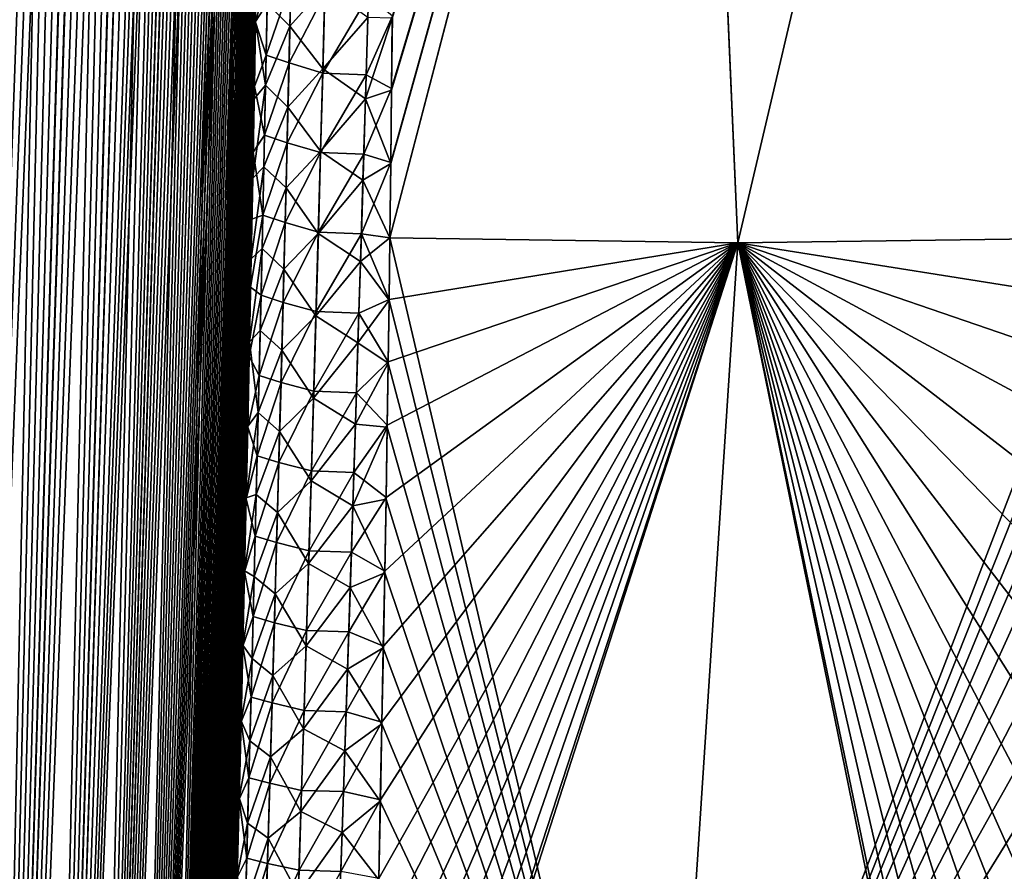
# Model space of a CAD drawing. Header units: metres. Extents: x -109 to 109, y -108 to 40.
# Tile 23 of 216: x -92.56 to -86.67, y -90.49 to -85.4. Entities that reach past the tile are written whole.
import ezdxf

# ---------------------------------------------------------------- set-up
doc = ezdxf.new("R2010")
doc.units = ezdxf.units.M
doc.layers.add('solid_K_24_42_18_000C86_XXX', color=7, linetype='CONTINUOUS')

msp = doc.modelspace()

# ---------------------------------------------------------------- linework, layer by layer
at = {"layer": 'solid_K_24_42_18_000C86_XXX'}
for points in [[(-93.591545, -102.81073, -10.906535), (-92.679085, -68.267998, -10.050425), (-92.528267, -68.388931, -10.34915)], [(-93.591431, -102.810715, 10.906762), (-92.51889, -68.398109, 10.368306), (-92.67025, -68.273499, 10.067431)], [(-93.591545, -102.81073, -10.906535), (-92.528267, -68.388931, -10.34915), (-92.376144, -68.573921, -10.669916)], [(-93.591431, -102.810715, 10.906762), (-93.198311, -102.747047, 11.718625), (-92.51889, -68.398109, 10.368306)], [(-93.198311, -102.747047, 11.718625), (-92.36718, -68.586609, 10.689469), (-92.51889, -68.398109, 10.368306)], [(-93.591545, -102.81073, -10.906535), (-92.376144, -68.573921, -10.669916), (-92.299911, -68.693405, -10.839007)], [(-93.198311, -102.747047, 11.718625), (-92.216957, -68.847137, 11.030178), (-92.36718, -68.586609, 10.689469)], [(-93.591545, -102.81073, -10.906535), (-92.299911, -68.693405, -10.839007), (-92.224533, -68.832336, -11.012405)], [(-93.19838, -102.747063, -11.718479), (-93.591545, -102.81073, -10.906535), (-92.224533, -68.832336, -11.012405)], [(-93.19838, -102.747063, -11.718479), (-92.224533, -68.832336, -11.012405), (-92.150101, -68.990654, -11.190207)], [(-93.198311, -102.747047, 11.718625), (-92.143311, -69.006462, 11.206781), (-92.216957, -68.847137, 11.030178)], [(-93.19838, -102.747063, -11.718479), (-92.150101, -68.990654, -11.190207), (-92.077179, -69.169266, -11.371437)], [(-93.198311, -102.747047, 11.718625), (-92.844063, -102.640434, 12.551116), (-92.143311, -69.006462, 11.206781)], [(-92.844063, -102.640434, 12.551116), (-92.070923, -69.185532, 11.387313), (-92.143311, -69.006462, 11.206781)], [(-93.19838, -102.747063, -11.718479), (-92.077179, -69.169266, -11.371437), (-92.005905, -69.368141, -11.555996)], [(-92.844063, -102.640434, 12.551116), (-92.000267, -69.385178, 11.570947), (-92.070923, -69.185532, 11.387313)], [(-93.19838, -102.747063, -11.718479), (-92.005905, -69.368141, -11.555996), (-91.936523, -69.588257, -11.743578)], [(-92.844063, -102.640434, 12.551116), (-91.931404, -69.605354, 11.757725), (-92.000267, -69.385178, 11.570947)], [(-93.19838, -102.747063, -11.718479), (-91.936523, -69.588257, -11.743578), (-91.869133, -69.829735, -11.934097)], [(-92.844063, -102.640434, 12.551116), (-91.864594, -69.84716, 11.947262), (-91.931404, -69.605354, 11.757725)], [(-92.844093, -102.640442, -12.551044), (-93.19838, -102.747063, -11.718479), (-91.869133, -69.829735, -11.934097)], [(-92.844093, -102.640442, -12.551044), (-91.869133, -69.829735, -11.934097), (-91.803925, -70.093361, -12.12733)], [(-92.844063, -102.640434, 12.551116), (-91.799896, -70.110558, 12.139552), (-91.864594, -69.84716, 11.947262)], [(-92.844093, -102.640442, -12.551044), (-91.803925, -70.093361, -12.12733), (-91.741028, -70.379463, -12.323109)], [(-92.844063, -102.640434, 12.551116), (-92.529518, -102.49028, 13.403612), (-91.799896, -70.110558, 12.139552)], [(-92.529518, -102.49028, 13.403612), (-91.737503, -70.39666, 12.33439), (-91.799896, -70.110558, 12.139552)], [(-92.844093, -102.640442, -12.551044), (-91.741028, -70.379463, -12.323109), (-91.680527, -70.688721, -12.521388)], [(-92.529518, -102.49028, 13.403612), (-91.67746, -70.705429, 12.531752), (-91.737503, -70.39666, 12.33439)], [(-92.844093, -102.640442, -12.551044), (-91.680527, -70.688721, -12.521388), (-91.622559, -71.021805, -12.72204)], [(-92.529518, -102.49028, 13.403612), (-91.619904, -71.03817, 12.731528), (-91.67746, -70.705429, 12.531752)], [(-92.529518, -102.49028, -13.403603), (-92.844093, -102.640442, -12.551044), (-91.622559, -71.021805, -12.72204)], [(-92.529518, -102.49028, -13.403603), (-91.622559, -71.021805, -12.72204), (-91.567177, -71.379196, -12.925053)], [(-92.529518, -102.49028, 13.403612), (-91.564888, -71.394905, 12.933696), (-91.619904, -71.03817, 12.731528)], [(-92.529518, -102.49028, -13.403603), (-91.567177, -71.379196, -12.925053), (-91.514496, -71.76207, -13.130342)], [(-92.529518, -102.49028, 13.403612), (-92.255585, -102.295357, 14.275787), (-91.564888, -71.394905, 12.933696)], [(-92.255585, -102.295357, 14.275787), (-91.51255, -71.777077, 13.13817), (-91.564888, -71.394905, 12.933696)], [(-92.529518, -102.49028, -13.403603), (-91.514496, -71.76207, -13.130342), (-91.464577, -72.170631, -13.337885)], [(-92.255585, -102.295357, 14.275787), (-91.462944, -72.184906, 13.344921), (-91.51255, -71.777077, 13.13817)], [(-92.529518, -102.49028, -13.403603), (-91.464577, -72.170631, -13.337885), (-91.432899, -72.458321, -13.477447)], [(-92.255585, -102.295357, 14.275787), (-91.431442, -72.471695, 13.483983), (-91.462944, -72.184906, 13.344921)], [(-92.529518, -102.49028, -13.403603), (-91.432899, -72.458321, -13.477447), (-91.402504, -72.757851, -13.617982)], [(-92.255585, -102.295357, 14.275787), (-91.401237, -72.771019, 13.623995), (-91.431442, -72.471695, 13.483983)], [(-92.529518, -102.49028, -13.403603), (-91.402504, -72.757851, -13.617982), (-91.373428, -73.069885, -13.759448)], [(-92.255585, -102.295357, 14.275787), (-91.37233, -73.082413, 13.764975), (-91.401237, -72.771019, 13.623995)], [(-92.255585, -102.295349, -14.275813), (-92.529518, -102.49028, -13.403603), (-91.373428, -73.069885, -13.759448)], [(-92.255585, -102.295349, -14.275813), (-91.373428, -73.069885, -13.759448), (-91.345741, -73.395264, -13.901795)], [(-92.255585, -102.295357, 14.275787), (-91.344765, -73.4067, 13.906869), (-91.37233, -73.082413, 13.764975)], [(-92.255585, -102.295349, -14.275813), (-91.345741, -73.395264, -13.901795), (-91.319405, -73.733452, -14.045052)], [(-92.255585, -102.295357, 14.275787), (-92.023575, -102.054451, 15.166787), (-91.344765, -73.4067, 13.906869)], [(-92.023575, -102.054451, 15.166787), (-91.318596, -73.744598, 14.049638), (-91.344765, -73.4067, 13.906869)], [(-92.255585, -102.295349, -14.275813), (-91.319405, -73.733452, -14.045052), (-91.294479, -74.084984, -14.189171)], [(-92.023575, -102.054451, 15.166787), (-91.293793, -74.095497, 14.193313), (-91.318596, -73.744598, 14.049638)], [(-92.255585, -102.295349, -14.275813), (-91.294479, -74.084984, -14.189171), (-91.271019, -74.450935, -14.33407)], [(-92.023575, -102.054451, 15.166787), (-91.270424, -74.460266, 14.337823), (-91.293793, -74.095497, 14.193313)], [(-92.255585, -102.295349, -14.275813), (-91.271019, -74.450935, -14.33407), (-91.249016, -74.83094, -14.47978)], [(-92.023575, -102.054451, 15.166787), (-91.248535, -74.839836, 14.483091), (-91.270424, -74.460266, 14.337823)], [(-92.255585, -102.295349, -14.275813), (-91.249016, -74.83094, -14.47978), (-91.228493, -75.225243, -14.626263)], [(-92.023575, -102.054451, 15.166787), (-91.228111, -75.233551, 14.629175), (-91.248535, -74.839836, 14.483091)], [(-92.023567, -102.054436, -15.166823), (-92.255585, -102.295349, -14.275813), (-91.228493, -75.225243, -14.626263)], [(-92.023567, -102.054436, -15.166823), (-91.228493, -75.225243, -14.626263), (-91.209526, -75.635094, -14.773389)], [(-92.023575, -102.054451, 15.166787), (-91.209198, -75.64222, 14.775979), (-91.228111, -75.233551, 14.629175)], [(-92.023567, -102.054436, -15.166823), (-91.209526, -75.635094, -14.773389), (-91.192123, -76.060555, -14.921158)], [(-92.023575, -102.054451, 15.166787), (-91.834908, -101.766304, 16.07567), (-91.209198, -75.64222, 14.775979)], [(-91.834908, -101.766304, 16.07567), (-91.191872, -76.067032, 14.923372), (-91.209198, -75.64222, 14.775979)], [(-92.023567, -102.054436, -15.166823), (-91.192123, -76.060555, -14.921158), (-91.17627, -76.501389, -15.069578)], [(-91.834908, -101.766304, 16.07567), (-91.176094, -76.507362, 15.07143), (-91.191872, -76.067032, 14.923372)], [(-92.023567, -102.054436, -15.166823), (-91.17627, -76.501389, -15.069578), (-91.165459, -76.842949, -15.181206)], [(-91.834908, -101.766304, 16.07567), (-91.165306, -76.848145, 15.182853), (-91.176094, -76.507362, 15.07143)], [(-92.023567, -102.054436, -15.166823), (-91.165459, -76.842949, -15.181206), (-91.155602, -77.194481, -15.293021)], [(-91.834908, -101.766304, 16.07567), (-91.155464, -77.198647, 15.2945), (-91.165306, -76.848145, 15.182853)], [(-92.023567, -102.054436, -15.166823), (-91.155602, -77.194481, -15.293021), (-91.14666, -77.555305, -15.405124)], [(-91.834908, -101.766304, 16.07567), (-91.146568, -77.559265, 15.406321), (-91.155464, -77.198647, 15.2945)], [(-92.023567, -102.054436, -15.166823), (-91.14666, -77.555305, -15.405124), (-91.138649, -77.925667, -15.517464)], [(-91.834908, -101.766304, 16.07567), (-91.138596, -77.929276, 15.518421), (-91.146568, -77.559265, 15.406321)], [(-92.023567, -102.054436, -15.166823), (-91.138649, -77.925667, -15.517464), (-91.131607, -78.306259, -15.629923)], [(-91.834908, -101.766304, 16.07567), (-91.131569, -78.309158, 15.630713), (-91.138596, -77.929276, 15.518421)], [(-91.8349, -101.766289, -16.075701), (-92.023567, -102.054436, -15.166823), (-91.131607, -78.306259, -15.629923)], [(-91.834908, -101.766304, 16.07567), (-91.125526, -78.699631, 15.743069), (-91.131569, -78.309158, 15.630713)], [(-91.8349, -101.766289, -16.075701), (-91.131607, -78.306259, -15.629923), (-91.12558, -78.697769, -15.742383)], [(-91.834908, -101.766304, 16.07567), (-91.691109, -101.428734, 17.001799), (-91.125526, -78.699631, 15.743069)], [(-91.8349, -101.766289, -16.075701), (-91.12558, -78.697769, -15.742383), (-91.120529, -79.099777, -15.854929)], [(-91.691109, -101.428734, 17.001799), (-91.120506, -79.101295, 15.855385), (-91.125526, -78.699631, 15.743069)], [(-91.8349, -101.766289, -16.075701), (-91.120529, -79.099777, -15.854929), (-91.116447, -79.512077, -15.967579)], [(-91.691109, -101.428734, 17.001799), (-91.116447, -79.513367, 15.967812), (-91.120506, -79.101295, 15.855385)], [(-91.8349, -101.766289, -16.075701), (-91.116447, -79.512077, -15.967579), (-91.113373, -79.935493, -16.080168)], [(-91.691109, -101.428734, 17.001799), (-91.11338, -79.93618, 16.080265), (-91.116447, -79.513367, 15.967812)], [(-91.8349, -101.766289, -16.075701), (-91.113373, -79.935493, -16.080168), (-91.111359, -80.370819, -16.192528)], [(-90.345497, -86.706192, 19.020157), (-88.265182, -86.734787, 20.377903), (-88.563332, -79.883408, 18.687798)], [(-90.340088, -86.260391, 18.935131), (-90.345497, -86.706192, 19.020157), (-88.563332, -79.883408, 18.687798)], [(-90.34549, -86.706215, -19.020164), (-90.340034, -86.255722, -18.934229), (-88.563431, -79.883408, -18.687735)], [(-88.265182, -86.734787, -20.377903), (-90.34549, -86.706215, -19.020164), (-88.563431, -79.883408, -18.687735)], [(-90.335213, -85.822136, 18.849112), (-90.340088, -86.260391, 18.935131), (-88.563332, -79.883408, 18.687798)], [(-90.340034, -86.255722, -18.934229), (-90.335121, -85.81292, -18.847275), (-88.563431, -79.883408, -18.687735)], [(-90.330963, -85.391685, 18.762177), (-90.335213, -85.822136, 18.849112), (-88.563332, -79.883408, 18.687798)], [(-90.335121, -85.81292, -18.847275), (-90.330849, -85.378067, -18.759384), (-88.563431, -79.883408, -18.687735)], [(-88.265182, -86.734787, -20.377903), (-88.563431, -79.883408, -18.687735), (-86.652504, -79.883408, -19.791019)], [(-88.265182, -86.734787, 20.377903), (-86.652458, -79.883408, 19.791046), (-88.563332, -79.883408, 18.687798)], [(-86.049187, -86.7062, -21.500633), (-88.265182, -86.734787, -20.377903), (-86.652504, -79.883408, -19.791019)], [(-88.265182, -86.734787, 20.377903), (-86.049187, -86.7062, 21.500633), (-86.652458, -79.883408, 19.791046)], [(-91.691109, -101.428734, 17.001799), (-91.111343, -80.37056, 16.192568), (-91.11338, -79.93618, 16.080265)], [(-91.8349, -101.766289, -16.075701), (-91.111359, -80.370819, -16.192528), (-91.110397, -80.818108, -16.304655)], [(-91.691109, -101.428734, 17.001799), (-91.11039, -80.817314, 16.304554), (-91.111343, -80.37056, 16.192568)], [(-91.8349, -101.766289, -16.075701), (-91.110397, -80.818108, -16.304655), (-91.110435, -81.276611, -16.416706)], [(-91.691109, -101.428734, 17.001799), (-91.110443, -81.275711, 16.416389), (-91.11039, -80.817314, 16.304554)], [(-91.8349, -101.766289, -16.075701), (-91.110435, -81.276611, -16.416706), (-91.111206, -81.652077, -16.506147)], [(-91.691109, -101.428734, 17.001799), (-91.111221, -81.650833, 16.505735), (-91.110443, -81.275711, 16.416389)], [(-91.8349, -101.766289, -16.075701), (-91.111206, -81.652077, -16.506147), (-91.112679, -82.035759, -16.595282)], [(-91.691109, -101.428734, 17.001799), (-91.112679, -82.033943, 16.594837), (-91.111221, -81.650833, 16.505735)], [(-91.691109, -101.428719, -17.001829), (-91.8349, -101.766289, -16.075701), (-91.112679, -82.035759, -16.595282)], [(-91.691109, -101.428734, 17.001799), (-91.11483, -82.425545, 16.683571), (-91.112679, -82.033943, 16.594837)], [(-91.691109, -101.428719, -17.001829), (-91.112679, -82.035759, -16.595282), (-91.114868, -82.428131, -16.683987)], [(-91.691109, -101.428734, 17.001799), (-91.593956, -101.039337, 17.944174), (-91.11483, -82.425545, 16.683571)], [(-91.691109, -101.428719, -17.001829), (-91.114868, -82.428131, -16.683987), (-91.117744, -82.828911, -16.772346)], [(-91.593956, -101.039337, 17.944174), (-91.117706, -82.826065, 16.771826), (-91.11483, -82.425545, 16.683571)], [(-91.691109, -101.428719, -17.001829), (-91.117744, -82.828911, -16.772346), (-91.121269, -83.237595, -16.860491)], [(-91.593956, -101.039337, 17.944174), (-91.121254, -83.234756, 16.859808), (-91.117706, -82.826065, 16.771826)], [(-91.691109, -101.428719, -17.001829), (-91.121269, -83.237595, -16.860491), (-91.125481, -83.654716, -16.948257)], [(-91.593956, -101.039337, 17.944174), (-91.125458, -83.651665, 16.947495), (-91.121254, -83.234756, 16.859808)], [(-91.691109, -101.428719, -17.001829), (-91.125481, -83.654716, -16.948257), (-91.130394, -84.080841, -17.035482)], [(-91.593956, -101.039337, 17.944174), (-91.130356, -84.077362, 17.034716), (-91.125458, -83.651665, 16.947495)], [(-91.691109, -101.428719, -17.001829), (-91.130394, -84.080841, -17.035482), (-91.136032, -84.516533, -17.122004)], [(-91.593956, -101.039337, 17.944174), (-91.135971, -84.512413, 17.121298), (-91.130356, -84.077362, 17.034716)], [(-91.691109, -101.428719, -17.001829), (-91.136032, -84.516533, -17.122004), (-91.142403, -84.961952, -17.207771)], [(-91.593956, -101.039337, 17.944174), (-91.142319, -84.957397, 17.207073), (-91.135971, -84.512413, 17.121298)], [(-91.691109, -101.428719, -17.001829), (-91.142403, -84.961952, -17.207771), (-91.149429, -85.416138, -17.293095)], [(-91.593956, -101.039337, 17.944174), (-91.149361, -85.411736, 17.292233), (-91.142319, -84.957397, 17.207073)], [(-91.07547, -85.135178, -17.622252), (-91.149429, -85.416138, -17.293095), (-91.142403, -84.961952, -17.207771)], [(-91.078896, -85.304527, 17.653328), (-91.142319, -84.957397, 17.207073), (-91.149361, -85.411736, 17.292233)], [(-91.078896, -85.304527, 17.653328), (-90.943336, -85.439903, 18.040251), (-90.932442, -84.956871, 17.949413)], [(-90.73423, -85.205048, 18.324427), (-90.932442, -84.956871, 17.949413), (-90.943336, -85.439903, 18.040251)], [(-91.084816, -85.612762, -17.710804), (-91.149429, -85.416138, -17.293095), (-91.07547, -85.135178, -17.622252)], [(-91.084816, -85.612762, -17.710804), (-91.07547, -85.135178, -17.622252), (-90.937225, -85.18412, -17.993059)], [(-91.084816, -85.612762, -17.710804), (-90.937225, -85.18412, -17.993059), (-90.948189, -85.660271, -18.081326)], [(-90.948189, -85.660271, -18.081326), (-90.937225, -85.18412, -17.993059), (-90.73497, -85.246559, -18.332701)], [(-90.73423, -85.205048, 18.324427), (-90.943336, -85.439903, 18.040251), (-90.747032, -85.696014, 18.415844)], [(-90.73423, -85.205048, 18.324427), (-90.747032, -85.696014, 18.415844), (-90.478188, -85.388779, 18.641844)], [(-90.948189, -85.660271, -18.081326), (-90.73497, -85.246559, -18.332701), (-90.74736, -85.720917, -18.420851)], [(-90.74736, -85.720917, -18.420851), (-90.73497, -85.246559, -18.332701), (-90.474197, -85.256813, -18.617046)], [(-90.74736, -85.720917, -18.420851), (-90.474197, -85.256813, -18.617046), (-90.48777, -85.73101, -18.705965)], [(-90.48777, -85.73101, -18.705965), (-90.474197, -85.256813, -18.617046), (-90.330849, -85.378067, -18.759384)], [(-91.078896, -85.304527, 17.653328), (-91.149361, -85.411736, 17.292233), (-91.088646, -85.792244, 17.74272)], [(-91.078896, -85.304527, 17.653328), (-91.088646, -85.792244, 17.74272), (-90.943336, -85.439903, 18.040251)], [(-90.747032, -85.696014, 18.415844), (-90.492218, -85.87413, 18.732018), (-90.478188, -85.388779, 18.641844)], [(-90.478188, -85.388779, 18.641844), (-90.492218, -85.87413, 18.732018), (-90.330963, -85.391685, 18.762177)], [(-90.492218, -85.87413, 18.732018), (-90.335213, -85.822136, 18.849112), (-90.330963, -85.391685, 18.762177)], [(-90.48777, -85.73101, -18.705965), (-90.330849, -85.378067, -18.759384), (-90.335121, -85.81292, -18.847275)], [(-91.691109, -101.428719, -17.001829), (-91.149429, -85.416138, -17.293095), (-91.1558, -85.801651, -17.363739)], [(-91.593956, -101.039337, 17.944174), (-91.157066, -85.875092, 17.376871), (-91.149361, -85.411736, 17.292233)], [(-91.088646, -85.792244, 17.74272), (-91.149361, -85.411736, 17.292233), (-91.157066, -85.875092, 17.376871)], [(-91.084816, -85.612762, -17.710804), (-91.1558, -85.801651, -17.363739), (-91.149429, -85.416138, -17.293095)], [(-91.088646, -85.792244, 17.74272), (-90.954735, -85.923424, 18.128357), (-90.943336, -85.439903, 18.040251)], [(-90.747032, -85.696014, 18.415844), (-90.943336, -85.439903, 18.040251), (-90.954735, -85.923424, 18.128357)], [(-91.094688, -86.090851, -17.796721), (-91.1558, -85.801651, -17.363739), (-91.084816, -85.612762, -17.710804)], [(-91.094688, -86.090851, -17.796721), (-91.084816, -85.612762, -17.710804), (-90.948189, -85.660271, -18.081326)], [(-91.094688, -86.090851, -17.796721), (-90.948189, -85.660271, -18.081326), (-90.959618, -86.136887, -18.16696)], [(-90.959618, -86.136887, -18.16696), (-90.948189, -85.660271, -18.081326), (-90.74736, -85.720917, -18.420851)], [(-90.747032, -85.696014, 18.415844), (-90.954735, -85.923424, 18.128357), (-90.760277, -86.187431, 18.50444)], [(-90.747032, -85.696014, 18.415844), (-90.760277, -86.187431, 18.50444), (-90.492218, -85.87413, 18.732018)], [(-90.959618, -86.136887, -18.16696), (-90.74736, -85.720917, -18.420851), (-90.760155, -86.195686, -18.506369)], [(-90.760155, -86.195686, -18.506369), (-90.74736, -85.720917, -18.420851), (-90.48777, -85.73101, -18.705965)], [(-90.760155, -86.195686, -18.506369), (-90.48777, -85.73101, -18.705965), (-90.501717, -86.205589, -18.792221)], [(-90.501717, -86.205589, -18.792221), (-90.48777, -85.73101, -18.705965), (-90.335121, -85.81292, -18.847275)], [(-91.691109, -101.428719, -17.001829), (-91.1558, -85.801651, -17.363739), (-91.162659, -86.193962, -17.433825)], [(-91.088646, -85.792244, 17.74272), (-91.157066, -85.875092, 17.376871), (-91.165466, -86.348137, 17.460754)], [(-91.088646, -85.792244, 17.74272), (-91.165466, -86.348137, 17.460754), (-91.098923, -86.280487, 17.829382)], [(-91.094688, -86.090851, -17.796721), (-91.162659, -86.193962, -17.433825), (-91.1558, -85.801651, -17.363739)], [(-91.088646, -85.792244, 17.74272), (-91.098923, -86.280487, 17.829382), (-90.954735, -85.923424, 18.128357)], [(-90.501717, -86.205589, -18.792221), (-90.335121, -85.81292, -18.847275), (-90.340034, -86.255722, -18.934229)], [(-90.492218, -85.87413, 18.732018), (-90.340088, -86.260391, 18.935131), (-90.335213, -85.822136, 18.849112)], [(-91.593956, -101.039337, 17.944174), (-91.165466, -86.348137, 17.460754), (-91.157066, -85.875092, 17.376871)], [(-90.760277, -86.187431, 18.50444), (-90.506615, -86.359886, 18.81942), (-90.492218, -85.87413, 18.732018)], [(-90.492218, -85.87413, 18.732018), (-90.506615, -86.359886, 18.81942), (-90.340088, -86.260391, 18.935131)], [(-91.098923, -86.280487, 17.829382), (-90.966583, -86.407402, 18.213778), (-90.954735, -85.923424, 18.128357)], [(-90.760277, -86.187431, 18.50444), (-90.954735, -85.923424, 18.128357), (-90.966583, -86.407402, 18.213778)], [(-91.105049, -86.569427, -17.880041), (-91.162659, -86.193962, -17.433825), (-91.094688, -86.090851, -17.796721)], [(-91.105049, -86.569427, -17.880041), (-91.094688, -86.090851, -17.796721), (-90.959618, -86.136887, -18.16696)], [(-91.105049, -86.569427, -17.880041), (-90.959618, -86.136887, -18.16696), (-90.971474, -86.613937, -18.250004)], [(-90.971474, -86.613937, -18.250004), (-90.959618, -86.136887, -18.16696), (-90.760155, -86.195686, -18.506369)], [(-91.691109, -101.428719, -17.001829), (-91.162659, -86.193962, -17.433825), (-91.170021, -86.593452, -17.503225)], [(-91.105049, -86.569427, -17.880041), (-91.170021, -86.593452, -17.503225), (-91.162659, -86.193962, -17.433825)], [(-90.971474, -86.613937, -18.250004), (-90.760155, -86.195686, -18.506369), (-90.773323, -86.670868, -18.589298)], [(-90.760277, -86.187431, 18.50444), (-90.966583, -86.407402, 18.213778), (-90.773918, -86.679283, 18.590265)], [(-90.760277, -86.187431, 18.50444), (-90.773918, -86.679283, 18.590265), (-90.506615, -86.359886, 18.81942)], [(-90.773323, -86.670868, -18.589298), (-90.760155, -86.195686, -18.506369), (-90.501717, -86.205589, -18.792221)], [(-90.773323, -86.670868, -18.589298), (-90.501717, -86.205589, -18.792221), (-90.515999, -86.68055, -18.87586)], [(-90.515999, -86.68055, -18.87586), (-90.501717, -86.205589, -18.792221), (-90.340034, -86.255722, -18.934229)], [(-91.098923, -86.280487, 17.829382), (-91.165466, -86.348137, 17.460754), (-91.174583, -86.831551, 17.543652)], [(-91.098923, -86.280487, 17.829382), (-91.174583, -86.831551, 17.543652), (-91.109688, -86.769218, 17.913359)], [(-91.098923, -86.280487, 17.829382), (-91.109688, -86.769218, 17.913359), (-90.966583, -86.407402, 18.213778)], [(-90.515999, -86.68055, -18.87586), (-90.340034, -86.255722, -18.934229), (-90.34549, -86.706215, -19.020164)], [(-90.506615, -86.359886, 18.81942), (-90.345497, -86.706192, 19.020157), (-90.340088, -86.260391, 18.935131)], [(-91.593956, -101.039337, 17.944174), (-91.174583, -86.831551, 17.543652), (-91.165466, -86.348137, 17.460754)], [(-91.109688, -86.769218, 17.913359), (-90.978851, -86.89183, 18.296558), (-90.966583, -86.407402, 18.213778)], [(-90.773918, -86.679283, 18.590265), (-90.966583, -86.407402, 18.213778), (-90.978851, -86.89183, 18.296558)], [(-90.773918, -86.679283, 18.590265), (-90.521355, -86.846024, 18.9041), (-90.506615, -86.359886, 18.81942)], [(-90.506615, -86.359886, 18.81942), (-90.521355, -86.846024, 18.9041), (-90.345497, -86.706192, 19.020157)], [(-91.105049, -86.569427, -17.880041), (-91.177895, -87.000496, -17.571808), (-91.170021, -86.593452, -17.503225)], [(-91.11586, -87.04847, -17.96081), (-91.177895, -87.000496, -17.571808), (-91.105049, -86.569427, -17.880041)], [(-91.11586, -87.04847, -17.96081), (-91.105049, -86.569427, -17.880041), (-90.971474, -86.613937, -18.250004)], [(-91.691109, -101.428719, -17.001829), (-91.170021, -86.593452, -17.503225), (-91.177895, -87.000496, -17.571808)], [(-91.11586, -87.04847, -17.96081), (-90.971474, -86.613937, -18.250004), (-90.983727, -87.091415, -18.3305)], [(-90.983727, -87.091415, -18.3305), (-90.971474, -86.613937, -18.250004), (-90.773323, -86.670868, -18.589298)], [(-90.983727, -87.091415, -18.3305), (-90.773323, -86.670868, -18.589298), (-90.786835, -87.146431, -18.669683)], [(-90.773918, -86.679283, 18.590265), (-90.978851, -86.89183, 18.296558), (-90.787918, -87.171547, 18.673363)], [(-90.773918, -86.679283, 18.590265), (-90.787918, -87.171547, 18.673363), (-90.521355, -86.846024, 18.9041)], [(-90.786835, -87.146431, -18.669683), (-90.773323, -86.670868, -18.589298), (-90.515999, -86.68055, -18.87586)], [(-90.786835, -87.146431, -18.669683), (-90.515999, -86.68055, -18.87586), (-90.530586, -87.155861, -18.956924)], [(-90.530586, -87.155861, -18.956924), (-90.515999, -86.68055, -18.87586), (-90.350319, -87.073357, -19.088305)], [(-90.515999, -86.68055, -18.87586), (-90.34549, -86.706215, -19.020164), (-90.350319, -87.073357, -19.088305)], [(-90.521355, -86.846024, 18.9041), (-90.350372, -87.076981, 19.088963), (-90.345497, -86.706192, 19.020157)], [(-90.485962, -93.641541, -20.034143), (-90.483253, -93.533752, -20.022509), (-88.265182, -86.734787, -20.377903)], [(-88.716866, -93.64727, -21.160128), (-90.485962, -93.641541, -20.034143), (-88.265182, -86.734787, -20.377903)], [(-90.483253, -93.533752, -20.022509), (-90.472107, -93.086426, -19.972918), (-88.265182, -86.734787, -20.377903)], [(-90.472107, -93.086426, -19.972918), (-90.461212, -92.645164, -19.921959), (-88.265182, -86.734787, -20.377903)], [(-90.461212, -92.645164, -19.921959), (-90.4505, -92.209587, -19.869709), (-88.265182, -86.734787, -20.377903)], [(-90.4505, -92.209587, -19.869709), (-90.440163, -91.780388, -19.816193), (-88.265182, -86.734787, -20.377903)], [(-90.440163, -91.780388, -19.816193), (-90.430382, -91.35807, -19.761442), (-88.265182, -86.734787, -20.377903)], [(-90.430382, -91.35807, -19.761442), (-90.421112, -90.942337, -19.705519), (-88.265182, -86.734787, -20.377903)], [(-90.421112, -90.942337, -19.705519), (-90.412315, -90.532913, -19.648483), (-88.265182, -86.734787, -20.377903)], [(-90.412315, -90.532913, -19.648483), (-90.402596, -90.062836, -19.580612), (-88.265182, -86.734787, -20.377903)], [(-90.402596, -90.062836, -19.580612), (-90.393387, -89.600494, -19.511387), (-88.265182, -86.734787, -20.377903)], [(-90.393387, -89.600494, -19.511387), (-90.384613, -89.145439, -19.44088), (-88.265182, -86.734787, -20.377903)], [(-90.384613, -89.145439, -19.44088), (-90.376213, -88.697266, -19.369162), (-88.265182, -86.734787, -20.377903)], [(-90.376213, -88.697266, -19.369162), (-90.368423, -88.256874, -19.296303), (-88.265182, -86.734787, -20.377903)], [(-90.368423, -88.256874, -19.296303), (-90.361343, -87.824471, -19.222372), (-88.265182, -86.734787, -20.377903)], [(-90.361343, -87.824471, -19.222372), (-90.355591, -87.446022, -19.155718), (-88.265182, -86.734787, -20.377903)], [(-90.355591, -87.446022, -19.155718), (-90.350319, -87.073357, -19.088305), (-88.265182, -86.734787, -20.377903)], [(-90.350372, -87.076981, 19.088963), (-88.716835, -93.64727, 21.160145), (-90.345497, -86.706192, 19.020157)], [(-90.350319, -87.073357, -19.088305), (-90.34549, -86.706215, -19.020164), (-88.265182, -86.734787, -20.377903)], [(-88.716835, -93.64727, 21.160145), (-88.265182, -86.734787, 20.377903), (-90.345497, -86.706192, 19.020157)], [(-88.716866, -93.64727, -21.160128), (-88.265182, -86.734787, -20.377903), (-86.049187, -86.7062, -21.500633)], [(-86.106514, -87.078148, -21.539379), (-88.716866, -93.64727, -21.160128), (-86.049187, -86.7062, -21.500633)], [(-88.716835, -93.64727, 21.160145), (-86.857124, -93.641968, 22.129305), (-88.265182, -86.734787, 20.377903)], [(-86.106522, -87.078186, 21.539383), (-86.049187, -86.7062, 21.500633), (-88.265182, -86.734787, 20.377903)], [(-86.162979, -87.455833, 21.578156), (-86.106522, -87.078186, 21.539383), (-88.265182, -86.734787, 20.377903)], [(-86.218513, -87.839417, 21.616964), (-86.162979, -87.455833, 21.578156), (-88.265182, -86.734787, 20.377903)], [(-86.278862, -88.27137, 21.659994), (-86.218513, -87.839417, 21.616964), (-88.265182, -86.734787, 20.377903)], [(-86.337929, -88.711296, 21.703094), (-86.278862, -88.27137, 21.659994), (-88.265182, -86.734787, 20.377903)], [(-86.395706, -89.158997, 21.746157), (-86.337929, -88.711296, 21.703094), (-88.265182, -86.734787, 20.377903)], [(-86.452255, -89.613556, 21.788937), (-86.395706, -89.158997, 21.746157), (-88.265182, -86.734787, 20.377903)], [(-86.507477, -90.075394, 21.831453), (-86.452255, -89.613556, 21.788937), (-88.265182, -86.734787, 20.377903)], [(-86.561272, -90.544952, 21.873737), (-86.507477, -90.075394, 21.831453), (-88.265182, -86.734787, 20.377903)], [(-86.606163, -90.953918, 21.909811), (-86.561272, -90.544952, 21.873737), (-88.265182, -86.734787, 20.377903)], [(-86.649864, -91.369179, 21.94574), (-86.606163, -90.953918, 21.909811), (-88.265182, -86.734787, 20.377903)], [(-86.692291, -91.791023, 21.981525), (-86.649864, -91.369179, 21.94574), (-88.265182, -86.734787, 20.377903)], [(-86.733376, -92.219727, 22.017172), (-86.692291, -91.791023, 21.981525), (-88.265182, -86.734787, 20.377903)], [(-86.773178, -92.6548, 22.052517), (-86.733376, -92.219727, 22.017172), (-88.265182, -86.734787, 20.377903)], [(-86.811783, -93.095558, 22.08737), (-86.773178, -92.6548, 22.052517), (-88.265182, -86.734787, 20.377903)], [(-86.849075, -93.542358, 22.121763), (-86.811783, -93.095558, 22.08737), (-88.265182, -86.734787, 20.377903)], [(-86.857124, -93.641968, 22.129305), (-86.849075, -93.542358, 22.121763), (-88.265182, -86.734787, 20.377903)], [(-91.109688, -86.769218, 17.913359), (-91.174583, -86.831551, 17.543652), (-91.184433, -87.325996, 17.625328)], [(-91.109688, -86.769218, 17.913359), (-91.184433, -87.325996, 17.625328), (-91.120911, -87.25843, 17.994692)], [(-91.109688, -86.769218, 17.913359), (-91.120911, -87.25843, 17.994692), (-90.978851, -86.89183, 18.296558)], [(-91.593956, -101.039337, 17.944174), (-91.184433, -87.325996, 17.625328), (-91.174583, -86.831551, 17.543652)], [(-90.787918, -87.171547, 18.673363), (-90.5364, -87.332527, 18.986095), (-90.521355, -86.846024, 18.9041)], [(-90.521355, -86.846024, 18.9041), (-90.5364, -87.332527, 18.986095), (-90.350372, -87.076981, 19.088963)], [(-91.120911, -87.25843, 17.994692), (-90.991508, -87.376678, 18.376732), (-90.978851, -86.89183, 18.296558)], [(-90.787918, -87.171547, 18.673363), (-90.978851, -86.89183, 18.296558), (-90.991508, -87.376678, 18.376732)], [(-91.691109, -101.428719, -17.001829), (-91.177895, -87.000496, -17.571808), (-91.186279, -87.415222, -17.639534)], [(-91.11586, -87.04847, -17.96081), (-91.186279, -87.415222, -17.639534), (-91.177895, -87.000496, -17.571808)], [(-91.127083, -87.527954, -18.039059), (-91.186279, -87.415222, -17.639534), (-91.11586, -87.04847, -17.96081)], [(-91.127083, -87.527954, -18.039059), (-91.11586, -87.04847, -17.96081), (-90.983727, -87.091415, -18.3305)], [(-91.127083, -87.527954, -18.039059), (-90.983727, -87.091415, -18.3305), (-90.99633, -87.569298, -18.408484)], [(-90.99633, -87.569298, -18.408484), (-90.983727, -87.091415, -18.3305), (-90.786835, -87.146431, -18.669683)], [(-90.5364, -87.332527, 18.986095), (-90.355705, -87.4534, 19.157032), (-90.350372, -87.076981, 19.088963)], [(-90.530586, -87.155861, -18.956924), (-90.350319, -87.073357, -19.088305), (-90.355591, -87.446022, -19.155718)], [(-90.350372, -87.076981, 19.088963), (-90.355705, -87.4534, 19.157032), (-88.716835, -93.64727, 21.160145)], [(-86.106514, -87.078148, -21.539379), (-86.162971, -87.455757, -21.578148), (-88.716866, -93.64727, -21.160128)], [(-90.99633, -87.569298, -18.408484), (-90.786835, -87.146431, -18.669683), (-90.800652, -87.62236, -18.747555)], [(-90.787918, -87.171547, 18.673363), (-90.991508, -87.376678, 18.376732), (-90.802261, -87.6642, 18.753767)], [(-90.787918, -87.171547, 18.673363), (-90.802261, -87.6642, 18.753767), (-90.5364, -87.332527, 18.986095)], [(-90.800652, -87.62236, -18.747555), (-90.786835, -87.146431, -18.669683), (-90.530586, -87.155861, -18.956924)], [(-90.800652, -87.62236, -18.747555), (-90.530586, -87.155861, -18.956924), (-90.545441, -87.631516, -19.035448)], [(-90.545441, -87.631516, -19.035448), (-90.530586, -87.155861, -18.956924), (-90.355591, -87.446022, -19.155718)], [(-91.120911, -87.25843, 17.994692), (-91.184433, -87.325996, 17.625328), (-91.132553, -87.748093, 18.073412)], [(-91.120911, -87.25843, 17.994692), (-91.132553, -87.748093, 18.073412), (-90.991508, -87.376678, 18.376732)], [(-91.593956, -101.039337, 17.944174), (-91.195, -87.831268, 17.705875), (-91.184433, -87.325996, 17.625328)], [(-91.132553, -87.748093, 18.073412), (-91.184433, -87.325996, 17.625328), (-91.195, -87.831268, 17.705875)], [(-90.802261, -87.6642, 18.753767), (-90.55172, -87.819389, 19.065439), (-90.5364, -87.332527, 18.986095)], [(-90.5364, -87.332527, 18.986095), (-90.55172, -87.819389, 19.065439), (-90.355705, -87.4534, 19.157032)], [(-91.132553, -87.748093, 18.073412), (-91.004517, -87.861938, 18.454334), (-90.991508, -87.376678, 18.376732)], [(-90.802261, -87.6642, 18.753767), (-90.991508, -87.376678, 18.376732), (-91.004517, -87.861938, 18.454334)], [(-91.691109, -101.428719, -17.001829), (-91.186279, -87.415222, -17.639534), (-91.195114, -87.836723, -17.706738)], [(-91.127083, -87.527954, -18.039059), (-91.195114, -87.836723, -17.706738), (-91.186279, -87.415222, -17.639534)], [(-90.55172, -87.819389, 19.065439), (-90.361519, -87.835732, 19.224325), (-90.355705, -87.4534, 19.157032)], [(-90.545441, -87.631516, -19.035448), (-90.355591, -87.446022, -19.155718), (-90.361343, -87.824471, -19.222372)], [(-90.355705, -87.4534, 19.157032), (-90.361519, -87.835732, 19.224325), (-88.716835, -93.64727, 21.160145)], [(-86.162971, -87.455757, -21.578148), (-86.218498, -87.83931, -21.616955), (-88.716866, -93.64727, -21.160128)], [(-91.138702, -88.007858, -18.11482), (-91.195114, -87.836723, -17.706738), (-91.127083, -87.527954, -18.039059)], [(-91.138702, -88.007858, -18.11482), (-91.127083, -87.527954, -18.039059), (-90.99633, -87.569298, -18.408484)], [(-91.138702, -88.007858, -18.11482), (-90.99633, -87.569298, -18.408484), (-91.00927, -88.047569, -18.483982)], [(-91.00927, -88.047569, -18.483982), (-90.99633, -87.569298, -18.408484), (-90.800652, -87.62236, -18.747555)], [(-91.00927, -88.047569, -18.483982), (-90.800652, -87.62236, -18.747555), (-90.814758, -88.098648, -18.822941)], [(-90.814758, -88.098648, -18.822941), (-90.800652, -87.62236, -18.747555), (-90.545441, -87.631516, -19.035448)], [(-90.814758, -88.098648, -18.822941), (-90.545441, -87.631516, -19.035448), (-90.560539, -88.107506, -19.111462)], [(-90.560539, -88.107506, -19.111462), (-90.545441, -87.631516, -19.035448), (-90.361343, -87.824471, -19.222372)], [(-90.802261, -87.6642, 18.753767), (-91.004517, -87.861938, 18.454334), (-90.816895, -88.157242, 18.831511)], [(-90.802261, -87.6642, 18.753767), (-90.816895, -88.157242, 18.831511), (-90.55172, -87.819389, 19.065439)], [(-91.132553, -87.748093, 18.073412), (-91.195, -87.831268, 17.705875), (-91.2043, -88.259918, 17.772385)], [(-91.132553, -87.748093, 18.073412), (-91.2043, -88.259918, 17.772385), (-91.144585, -88.238182, 18.149549)], [(-91.132553, -87.748093, 18.073412), (-91.144585, -88.238182, 18.149549), (-91.004517, -87.861938, 18.454334)], [(-90.816895, -88.157242, 18.831511), (-90.567284, -88.306595, 19.142166), (-90.55172, -87.819389, 19.065439)], [(-90.55172, -87.819389, 19.065439), (-90.567284, -88.306595, 19.142166), (-90.361519, -87.835732, 19.224325)], [(-91.593956, -101.03933, -17.944197), (-91.691109, -101.428719, -17.001829), (-91.195114, -87.836723, -17.706738)], [(-91.593956, -101.039337, 17.944174), (-91.2043, -88.259918, 17.772385), (-91.195, -87.831268, 17.705875)], [(-91.593956, -101.03933, -17.944197), (-91.195114, -87.836723, -17.706738), (-91.204407, -88.265266, -17.77331)], [(-91.138702, -88.007858, -18.11482), (-91.204407, -88.265266, -17.77331), (-91.195114, -87.836723, -17.706738)], [(-91.144585, -88.238182, 18.149549), (-91.017853, -88.34758, 18.529396), (-91.004517, -87.861938, 18.454334)], [(-90.816895, -88.157242, 18.831511), (-91.004517, -87.861938, 18.454334), (-91.017853, -88.34758, 18.529396)], [(-90.567284, -88.306595, 19.142166), (-90.368607, -88.267723, 19.298126), (-90.361519, -87.835732, 19.224325)], [(-90.560539, -88.107506, -19.111462), (-90.361343, -87.824471, -19.222372), (-90.368423, -88.256874, -19.296303)], [(-90.361519, -87.835732, 19.224325), (-90.368607, -88.267723, 19.298126), (-88.716835, -93.64727, 21.160145)], [(-86.218498, -87.83931, -21.616955), (-86.278847, -88.271263, -21.659983), (-88.716866, -93.64727, -21.160128)], [(-91.150673, -88.488167, -18.188122), (-91.204407, -88.265266, -17.77331), (-91.138702, -88.007858, -18.11482)], [(-91.150673, -88.488167, -18.188122), (-91.138702, -88.007858, -18.11482), (-91.00927, -88.047569, -18.483982)], [(-91.150673, -88.488167, -18.188122), (-91.00927, -88.047569, -18.483982), (-91.022514, -88.526207, -18.557026)], [(-91.022514, -88.526207, -18.557026), (-91.00927, -88.047569, -18.483982), (-90.814758, -88.098648, -18.822941)], [(-91.022514, -88.526207, -18.557026), (-90.814758, -88.098648, -18.822941), (-90.829117, -88.575279, -18.895876)], [(-90.829117, -88.575279, -18.895876), (-90.814758, -88.098648, -18.822941), (-90.560539, -88.107506, -19.111462)], [(-90.829117, -88.575279, -18.895876), (-90.560539, -88.107506, -19.111462), (-90.575867, -88.583809, -19.184998)], [(-90.575867, -88.583809, -19.184998), (-90.560539, -88.107506, -19.111462), (-90.368423, -88.256874, -19.296303)], [(-90.816895, -88.157242, 18.831511), (-91.017853, -88.34758, 18.529396), (-90.831802, -88.650642, 18.906633)], [(-90.816895, -88.157242, 18.831511), (-90.831802, -88.650642, 18.906633), (-90.567284, -88.306595, 19.142166)], [(-91.593956, -101.039337, 17.944174), (-91.545441, -100.596848, 18.901022), (-91.2043, -88.259918, 17.772385)], [(-91.593956, -101.03933, -17.944197), (-91.204407, -88.265266, -17.77331), (-91.21418, -88.701302, -17.839075)], [(-91.545441, -100.596848, 18.901022), (-91.214066, -88.695923, 17.838148), (-91.2043, -88.259918, 17.772385)], [(-91.150673, -88.488167, -18.188122), (-91.21418, -88.701302, -17.839075), (-91.204407, -88.265266, -17.77331)], [(-91.144585, -88.238182, 18.149549), (-91.2043, -88.259918, 17.772385), (-91.214066, -88.695923, 17.838148)], [(-91.144585, -88.238182, 18.149549), (-91.214066, -88.695923, 17.838148), (-91.156982, -88.728691, 18.223141)], [(-91.144585, -88.238182, 18.149549), (-91.156982, -88.728691, 18.223141), (-91.017853, -88.34758, 18.529396)], [(-90.575867, -88.583809, -19.184998), (-90.368423, -88.256874, -19.296303), (-90.376213, -88.697266, -19.369162)], [(-90.567284, -88.306595, 19.142166), (-90.376396, -88.707695, 19.370859), (-90.368607, -88.267723, 19.298126)], [(-90.368607, -88.267723, 19.298126), (-90.376396, -88.707695, 19.370859), (-88.716835, -93.64727, 21.160145)], [(-86.278847, -88.271263, -21.659983), (-86.337914, -88.711197, -21.703083), (-88.716866, -93.64727, -21.160128)], [(-91.156982, -88.728691, 18.223141), (-91.031479, -88.833595, 18.601948), (-91.017853, -88.34758, 18.529396)], [(-90.831802, -88.650642, 18.906633), (-91.017853, -88.34758, 18.529396), (-91.031479, -88.833595, 18.601948)], [(-90.831802, -88.650642, 18.906633), (-90.583069, -88.794128, 19.216312), (-90.567284, -88.306595, 19.142166)], [(-90.567284, -88.306595, 19.142166), (-90.583069, -88.794128, 19.216312), (-90.376396, -88.707695, 19.370859)], [(-91.162979, -88.968864, -18.258991), (-91.21418, -88.701302, -17.839075), (-91.150673, -88.488167, -18.188122)], [(-91.162979, -88.968864, -18.258991), (-91.150673, -88.488167, -18.188122), (-91.022514, -88.526207, -18.557026)], [(-91.162979, -88.968864, -18.258991), (-91.022514, -88.526207, -18.557026), (-91.036034, -89.005203, -18.627645)], [(-91.036034, -89.005203, -18.627645), (-91.022514, -88.526207, -18.557026), (-90.829117, -88.575279, -18.895876)], [(-91.036034, -89.005203, -18.627645), (-90.829117, -88.575279, -18.895876), (-90.843704, -89.052231, -18.966391)], [(-90.843704, -89.052231, -18.966391), (-90.829117, -88.575279, -18.895876), (-90.575867, -88.583809, -19.184998)], [(-90.843704, -89.052231, -18.966391), (-90.575867, -88.583809, -19.184998), (-90.591377, -89.060425, -19.256084)], [(-90.591377, -89.060425, -19.256084), (-90.575867, -88.583809, -19.184998), (-90.376213, -88.697266, -19.369162)], [(-91.593956, -101.03933, -17.944197), (-91.21418, -88.701302, -17.839075), (-91.224442, -89.145271, -17.903849)], [(-91.545441, -100.596848, 18.901022), (-91.224312, -89.139748, 17.902985), (-91.214066, -88.695923, 17.838148)], [(-91.162979, -88.968864, -18.258991), (-91.224442, -89.145271, -17.903849), (-91.21418, -88.701302, -17.839075)], [(-91.156982, -88.728691, 18.223141), (-91.214066, -88.695923, 17.838148), (-91.224312, -89.139748, 17.902985)], [(-90.831802, -88.650642, 18.906633), (-91.031479, -88.833595, 18.601948), (-90.846947, -89.144386, 18.979166)], [(-90.831802, -88.650642, 18.906633), (-90.846947, -89.144386, 18.979166), (-90.583069, -88.794128, 19.216312)], [(-90.591377, -89.060425, -19.256084), (-90.376213, -88.697266, -19.369162), (-90.384613, -89.145439, -19.44088)], [(-91.156982, -88.728691, 18.223141), (-91.224312, -89.139748, 17.902985), (-91.169701, -89.219589, 18.294214)], [(-91.156982, -88.728691, 18.223141), (-91.169701, -89.219589, 18.294214), (-91.031479, -88.833595, 18.601948)], [(-90.583069, -88.794128, 19.216312), (-90.384804, -89.155449, 19.442455), (-90.376396, -88.707695, 19.370859)], [(-90.376396, -88.707695, 19.370859), (-90.384804, -89.155449, 19.442455), (-88.716835, -93.64727, 21.160145)], [(-86.337914, -88.711197, -21.703083), (-86.395699, -89.15889, -21.746147), (-88.716866, -93.64727, -21.160128)], [(-90.846947, -89.144386, 18.979166), (-90.599037, -89.281982, 19.287914), (-90.583069, -88.794128, 19.216312)], [(-90.583069, -88.794128, 19.216312), (-90.599037, -89.281982, 19.287914), (-90.384804, -89.155449, 19.442455)], [(-91.169701, -89.219589, 18.294214), (-91.045372, -89.319969, 18.672026), (-91.031479, -88.833595, 18.601948)], [(-90.846947, -89.144386, 18.979166), (-91.031479, -88.833595, 18.601948), (-91.045372, -89.319969, 18.672026)], [(-91.175583, -89.449928, -18.327457), (-91.224442, -89.145271, -17.903849), (-91.162979, -88.968864, -18.258991)], [(-91.175583, -89.449928, -18.327457), (-91.162979, -88.968864, -18.258991), (-91.036034, -89.005203, -18.627645)], [(-91.175583, -89.449928, -18.327457), (-91.036034, -89.005203, -18.627645), (-91.049805, -89.484543, -18.695869)], [(-91.049805, -89.484543, -18.695869), (-91.036034, -89.005203, -18.627645), (-90.843704, -89.052231, -18.966391)], [(-91.049805, -89.484543, -18.695869), (-90.843704, -89.052231, -18.966391), (-90.85849, -89.529503, -19.034512)], [(-90.85849, -89.529503, -19.034512), (-90.843704, -89.052231, -18.966391), (-90.591377, -89.060425, -19.256084)], [(-90.85849, -89.529503, -19.034512), (-90.591377, -89.060425, -19.256084), (-90.607056, -89.537338, -19.324757)], [(-90.607056, -89.537338, -19.324757), (-90.591377, -89.060425, -19.256084), (-90.384613, -89.145439, -19.44088)], [(-91.593956, -101.03933, -17.944197), (-91.224442, -89.145271, -17.903849), (-91.235199, -89.597626, -17.967455)], [(-91.545441, -100.596848, 18.901022), (-91.235054, -89.591858, 17.966707), (-91.224312, -89.139748, 17.902985)], [(-91.175583, -89.449928, -18.327457), (-91.235199, -89.597626, -17.967455), (-91.224442, -89.145271, -17.903849)], [(-91.169701, -89.219589, 18.294214), (-91.224312, -89.139748, 17.902985), (-91.235054, -89.591858, 17.966707)], [(-90.846947, -89.144386, 18.979166), (-91.045372, -89.319969, 18.672026), (-90.862305, -89.638474, 19.049145)], [(-90.846947, -89.144386, 18.979166), (-90.862305, -89.638474, 19.049145), (-90.599037, -89.281982, 19.287914)], [(-90.607056, -89.537338, -19.324757), (-90.384613, -89.145439, -19.44088), (-90.393387, -89.600494, -19.511387)], [(-90.599037, -89.281982, 19.287914), (-90.393578, -89.610077, 19.512844), (-90.384804, -89.155449, 19.442455)], [(-90.384804, -89.155449, 19.442455), (-90.393578, -89.610077, 19.512844), (-88.716835, -93.64727, 21.160145)], [(-86.395699, -89.15889, -21.746147), (-86.45224, -89.613457, -21.788927), (-88.716866, -93.64727, -21.160128)], [(-91.169701, -89.219589, 18.294214), (-91.235054, -89.591858, 17.966707), (-91.182716, -89.710861, 18.362801)], [(-91.169701, -89.219589, 18.294214), (-91.182716, -89.710861, 18.362801), (-91.045372, -89.319969, 18.672026)], [(-90.862305, -89.638474, 19.049145), (-90.615173, -89.770134, 19.357002), (-90.599037, -89.281982, 19.287914)], [(-90.599037, -89.281982, 19.287914), (-90.615173, -89.770134, 19.357002), (-90.393578, -89.610077, 19.512844)], [(-91.182716, -89.710861, 18.362801), (-91.059502, -89.806686, 18.739656), (-91.045372, -89.319969, 18.672026)], [(-90.862305, -89.638474, 19.049145), (-91.045372, -89.319969, 18.672026), (-91.059502, -89.806686, 18.739656)], [(-91.188461, -89.931343, -18.393551), (-91.235199, -89.597626, -17.967455), (-91.175583, -89.449928, -18.327457)], [(-91.188461, -89.931343, -18.393551), (-91.175583, -89.449928, -18.327457), (-91.049805, -89.484543, -18.695869)], [(-91.188461, -89.931343, -18.393551), (-91.049805, -89.484543, -18.695869), (-91.063797, -89.964203, -18.761728)], [(-91.063797, -89.964203, -18.761728), (-91.049805, -89.484543, -18.695869), (-90.85849, -89.529503, -19.034512)], [(-91.063797, -89.964203, -18.761728), (-90.85849, -89.529503, -19.034512), (-90.873451, -90.00708, -19.100269)], [(-90.873451, -90.00708, -19.100269), (-90.85849, -89.529503, -19.034512), (-90.607056, -89.537338, -19.324757)], [(-90.873451, -90.00708, -19.100269), (-90.607056, -89.537338, -19.324757), (-90.622871, -90.014526, -19.391041)], [(-90.622871, -90.014526, -19.391041), (-90.607056, -89.537338, -19.324757), (-90.393387, -89.600494, -19.511387)], [(-91.593956, -101.03933, -17.944197), (-91.235199, -89.597626, -17.967455), (-91.246468, -90.058807, -18.029724)], [(-91.545441, -100.596848, 18.901022), (-91.246307, -90.052696, 18.029131), (-91.235054, -89.591858, 17.966707)], [(-91.188461, -89.931343, -18.393551), (-91.246468, -90.058807, -18.029724), (-91.235199, -89.597626, -17.967455)], [(-91.182716, -89.710861, 18.362801), (-91.235054, -89.591858, 17.966707), (-91.246307, -90.052696, 18.029131)], [(-90.862305, -89.638474, 19.049145), (-91.059502, -89.806686, 18.739656), (-90.877846, -90.132874, 19.116596)], [(-90.862305, -89.638474, 19.049145), (-90.877846, -90.132874, 19.116596), (-90.615173, -89.770134, 19.357002)], [(-90.622871, -90.014526, -19.391041), (-90.393387, -89.600494, -19.511387), (-90.402596, -90.062836, -19.580612)], [(-90.615173, -89.770134, 19.357002), (-90.402786, -90.071983, 19.581955), (-90.393578, -89.610077, 19.512844)], [(-90.393578, -89.610077, 19.512844), (-90.402786, -90.071983, 19.581955), (-88.716835, -93.64727, 21.160145)], [(-86.45224, -89.613457, -21.788927), (-86.507462, -90.075294, -21.831446), (-88.716866, -93.64727, -21.160128)], [(-91.182716, -89.710861, 18.362801), (-91.246307, -90.052696, 18.029131), (-91.196014, -90.202492, 18.428926)], [(-91.182716, -89.710861, 18.362801), (-91.196014, -90.202492, 18.428926), (-91.059502, -89.806686, 18.739656)], [(-91.196014, -90.202492, 18.428926), (-91.073845, -90.293716, 18.804865), (-91.059502, -89.806686, 18.739656)], [(-90.877846, -90.132874, 19.116596), (-91.059502, -89.806686, 18.739656), (-91.073845, -90.293716, 18.804865)], [(-90.877846, -90.132874, 19.116596), (-90.631439, -90.258575, 19.423599), (-90.615173, -89.770134, 19.357002)], [(-90.615173, -89.770134, 19.357002), (-90.631439, -90.258575, 19.423599), (-90.402786, -90.071983, 19.581955)], [(-91.201591, -90.413101, -18.457294), (-91.246468, -90.058807, -18.029724), (-91.188461, -89.931343, -18.393551)], [(-91.201591, -90.413101, -18.457294), (-91.188461, -89.931343, -18.393551), (-91.063797, -89.964203, -18.761728)], [(-91.201591, -90.413101, -18.457294), (-91.063797, -89.964203, -18.761728), (-91.077988, -90.444176, -18.825241)], [(-91.077988, -90.444176, -18.825241), (-91.063797, -89.964203, -18.761728), (-90.873451, -90.00708, -19.100269)], [(-91.593956, -101.03933, -17.944197), (-91.246468, -90.058807, -18.029724), (-91.258194, -90.527954, -18.091026)], [(-91.545441, -100.596848, 18.901022), (-91.258049, -90.522148, 18.090326), (-91.246307, -90.052696, 18.029131)], [(-91.201591, -90.413101, -18.457294), (-91.258194, -90.527954, -18.091026), (-91.246468, -90.058807, -18.029724)], [(-91.196014, -90.202492, 18.428926), (-91.246307, -90.052696, 18.029131), (-91.258049, -90.522148, 18.090326)], [(-91.077988, -90.444176, -18.825241), (-90.873451, -90.00708, -19.100269), (-90.888573, -90.48494, -19.163685)], [(-90.888573, -90.48494, -19.163685), (-90.873451, -90.00708, -19.100269), (-90.622871, -90.014526, -19.391041)], [(-90.888573, -90.48494, -19.163685), (-90.622871, -90.014526, -19.391041), (-90.638817, -90.491997, -19.45496)], [(-90.638817, -90.491997, -19.45496), (-90.622871, -90.014526, -19.391041), (-90.402596, -90.062836, -19.580612)], [(-90.638817, -90.491997, -19.45496), (-90.402596, -90.062836, -19.580612), (-90.412315, -90.532913, -19.648483)], [(-90.631439, -90.258575, 19.423599), (-90.412506, -90.541626, 19.649715), (-90.402786, -90.071983, 19.581955)], [(-90.402786, -90.071983, 19.581955), (-90.412506, -90.541626, 19.649715), (-88.716835, -93.64727, 21.160145)], [(-86.507462, -90.075294, -21.831446), (-86.561256, -90.544861, -21.87373), (-88.716866, -93.64727, -21.160128)], [(-90.877846, -90.132874, 19.116596), (-91.073845, -90.293716, 18.804865), (-90.893547, -90.627579, 19.181541)], [(-90.877846, -90.132874, 19.116596), (-90.893547, -90.627579, 19.181541), (-90.631439, -90.258575, 19.423599)], [(-91.196014, -90.202492, 18.428926), (-91.258049, -90.522148, 18.090326), (-91.209557, -90.694466, 18.492613)], [(-91.196014, -90.202492, 18.428926), (-91.209557, -90.694466, 18.492613), (-91.073845, -90.293716, 18.804865)], [(-91.209557, -90.694466, 18.492613), (-91.088387, -90.781067, 18.86767), (-91.073845, -90.293716, 18.804865)], [(-90.893547, -90.627579, 19.181541), (-91.073845, -90.293716, 18.804865), (-91.088387, -90.781067, 18.86767)], [(-90.893547, -90.627579, 19.181541), (-90.647827, -90.747299, 19.487728), (-90.631439, -90.258575, 19.423599)], [(-90.631439, -90.258575, 19.423599), (-90.647827, -90.747299, 19.487728), (-90.412506, -90.541626, 19.649715)], [(-91.214951, -90.895172, -18.518703), (-91.258194, -90.527954, -18.091026), (-91.201591, -90.413101, -18.457294)], [(-91.214951, -90.895172, -18.518703), (-91.201591, -90.413101, -18.457294), (-91.077988, -90.444176, -18.825241)], [(-91.214951, -90.895172, -18.518703), (-91.077988, -90.444176, -18.825241), (-91.092354, -90.924446, -18.886431)], [(-91.092354, -90.924446, -18.886431), (-91.077988, -90.444176, -18.825241), (-90.888573, -90.48494, -19.163685)], [(-91.092354, -90.924446, -18.886431), (-90.888573, -90.48494, -19.163685), (-90.903824, -90.963074, -19.224777)], [(-90.903824, -90.963074, -19.224777), (-90.888573, -90.48494, -19.163685), (-90.638817, -90.491997, -19.45496)]]:
    msp.add_3dface(points, dxfattribs=at)

doc.saveas('drawing.dxf')
